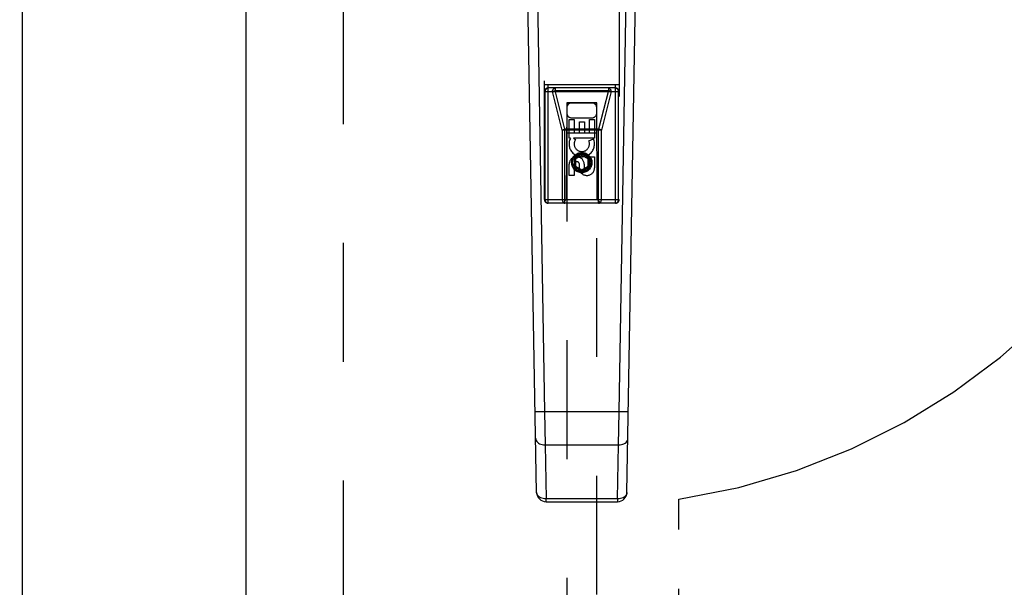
# Model space of a CAD drawing. Header units: inches. Extents: x 0 to 181, y 0 to 117.
# Tile 62 of 92: x 58.8 to 67.04, y 31.48 to 36.24. Entities that reach past the tile are written whole.
import ezdxf

# ---------------------------------------------------------------- set-up
doc = ezdxf.new("R2010")
doc.units = ezdxf.units.IN
doc.header["$LTSCALE"] = 9.946809
doc.header["$MEASUREMENT"] = 0
doc.linetypes.add('HIDDEN', pattern=[0.2, 0.1, -0.1])
doc.linetypes.add('PHANTOM', pattern=[0.8, 0.45, -0.05, 0.1, -0.05, 0.1, -0.05])
doc.layers.get('0').update_dxf_attribs({"linetype": 'CONTINUOUS'})
for name, color, linetype in [('02___PRT_ALL_AXES', 7, 'CONTINUOUS'), ('AVAILABLE_DOOR_SPACE', 7, 'CONTINUOUS'), ('DEFAULT_2', 8, 'HIDDEN'), ('DIMENSIONS', 7, 'CONTINUOUS')]:
    doc.layers.add(name, color=color, linetype=linetype)
doc.styles.get("Standard").update_dxf_attribs({"font": 'arial.ttf'})
doc.dimstyles.new('DIMSTYLE_1', dxfattribs={"dimtxt": 0.797872, "dimasz": 1.06383, "dimexe": 0.09, "dimexo": 0.07, "dimgap": 0.0375, "dimtad": 0, "dimtih": 1, "dimtoh": 1, "dimzin": 4, "dimdsep": 46, "dimtxsty": 'Standard', "dimblk": '_FILLED', "dimblk1": '_FILLED', "dimblk2": '_FILLED', "dimcen": 0.09, "dimazin": 1, "dimtfac": 1, "dimtofl": 0, "dimtmove": 0, "dimatfit": 3, "dimldrblk": '_FILLED', "dimfxl": 1, "dimtolj": 1, "dimtzin": 4, "dimarcsym": 0})

# ---------------------------------------------------------------- blocks, each defined once
blk = doc.blocks.new('_FILLED')
at = {"color": 0, "linetype": 'ByBlock'}
blk.add_solid([(0, 0), (-1, 0.2), (-1, -0.2)], dxfattribs=at)
blk = doc.blocks.new('*D13')
at = {"layer": 'DIMENSIONS', "color": 2, "linetype": 'Continuous'}
for p, q in [((55.1921, 50.0227), (53.1503, 50.0227)), ((58.8171, 50.0227), (60.9448, 50.0227))]:
    blk.add_line(p, q, dxfattribs=at)
at = {"layer": 'DIMENSIONS', "color": 2, "linetype": 'Continuous', "xscale": 1.0638297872, "yscale": 1.0638297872, "zscale": 1.0638297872}
blk.add_blockref('_FILLED', (55.1921, 50.0227), dxfattribs=at)
at = {"layer": 'DIMENSIONS', "color": 2, "linetype": 'Continuous', "xscale": 1.0638297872, "yscale": 1.0638297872, "zscale": 1.0638297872, "rotation": 180}
blk.add_blockref('_FILLED', (58.8171, 50.0227), dxfattribs=at)
at = {"layer": 'DIMENSIONS', "color": 2, "linetype": 'Continuous', "insert": (52.7513, 50.4216), "char_height": 0.79787, "width": 2.168196, "attachment_point": 3, "line_spacing_factor": 0.9}
blk.add_mtext('3.63', dxfattribs=at)

msp = doc.modelspace()

# ---------------------------------------------------------------- linework, layer by layer
at = {"color": 3, "linetype": 'Continuous'}
for p, q in [((58.8171, 66.8575), (58.8171, 8.5655)), ((60.6921, 8.5655), (60.6921, 66.8575))]:
    msp.add_line(p, q, dxfattribs=at)
at = {"color": 7, "linetype": 'Continuous'}
for p, q in [((63.1261, 32.277), (63.0539, 36.4163)), ((63.1326, 36.4177), (63.1931, 32.9533)), ((63.8162, 32.9533), (63.8767, 36.4177)), ((63.8831, 32.277), (63.9554, 36.4163)), ((63.1931, 32.9533), (63.1143, 32.9519)), ((63.8162, 32.9533), (63.1931, 32.9533)), ((63.1931, 32.9533), (63.1969, 32.6749)), ((63.8123, 32.6749), (63.8162, 32.9533)), ((63.8949, 32.9519), (63.8162, 32.9533)), ((63.1969, 32.6749), (63.8123, 32.6749)), ((63.1969, 32.6749), (63.2048, 32.2227)), ((63.8044, 32.2227), (63.8123, 32.6749)), ((63.8044, 32.2227), (63.2048, 32.2227)), ((63.2048, 32.1997), (63.2048, 32.2227)), ((63.2048, 32.1997), (63.8044, 32.1997)), ((63.8044, 32.2227), (63.8044, 32.1997))]:
    msp.add_line(p, q, dxfattribs=at)
for points in [[(63.1182, 32.7292), (63.1193, 32.7205), (63.1223, 32.7122), (63.1269, 32.7046), (63.133, 32.6975), (63.1408, 32.691), (63.15, 32.6855), (63.1605, 32.6809), (63.172, 32.6776), (63.1842, 32.6755), (63.1969, 32.6749)], [(63.8123, 32.6749), (63.8246, 32.6755), (63.8364, 32.6774), (63.8473, 32.6804), (63.8575, 32.6846), (63.8668, 32.6899), (63.8749, 32.6963), (63.8816, 32.7036), (63.8867, 32.7116), (63.8898, 32.7202), (63.891, 32.7292)], [(63.2048, 32.2227), (63.1926, 32.2233), (63.1807, 32.2252), (63.1693, 32.2284), (63.1589, 32.2328), (63.1495, 32.2383), (63.1415, 32.2448), (63.135, 32.2521), (63.1302, 32.26), (63.1272, 32.2684), (63.1261, 32.277)], [(63.8831, 32.277), (63.882, 32.2684), (63.879, 32.26), (63.8742, 32.2521), (63.8678, 32.2448), (63.8597, 32.2383), (63.8504, 32.2328), (63.8399, 32.2284), (63.8285, 32.2252), (63.8166, 32.2233), (63.8044, 32.2227)]]:
    msp.add_lwpolyline(points, dxfattribs=at)
for centre, start, end in [((63.2048, 32.2784), 181, 270), ((63.8044, 32.2784), 270, 359)]:
    msp.add_arc(centre, 0.0787, start, end, dxfattribs=at)
at = {"layer": '02___PRT_ALL_AXES', "color": 8, "linetype": 'HIDDEN'}
for p, q in [((63.398, 35.4011), (63.4405, 35.4011)), ((63.398, 35.245), (63.398, 35.4011)), ((63.4405, 35.4011), (63.4405, 35.2876)), ((63.5688, 35.4011), (63.6113, 35.4011)), ((63.5688, 35.2876), (63.5688, 35.4011)), ((63.6113, 35.4011), (63.6113, 35.245)), ((63.4839, 35.3798), (63.5264, 35.3798)), ((63.4839, 35.2876), (63.4839, 35.3798)), ((63.5264, 35.3798), (63.5264, 35.2876)), ((63.4103, 35.245), (63.398, 35.245)), ((63.4085, 35.2415), (63.4103, 35.245)), ((63.6113, 35.245), (63.4337, 35.245)), ((63.4337, 35.245), (63.4522, 35.232)), ((63.4405, 35.2876), (63.4839, 35.2876)), ((63.5264, 35.2876), (63.5688, 35.2876)), ((63.5632, 35.2206), (63.6023, 35.2375)), ((63.5688, 35.0887), (63.6113, 35.0887)), ((63.5688, 34.9963), (63.5688, 35.0887)), ((63.6113, 35.0887), (63.6113, 34.9963)), ((63.398, 34.9324), (63.398, 35.0248)), ((63.4405, 35.0248), (63.4405, 34.9324)), ((63.484, 34.9825), (63.484, 35.0288)), ((63.525, 35.0248), (63.525, 34.9963)), ((63.4405, 34.9324), (63.398, 34.9324))]:
    msp.add_line(p, q, dxfattribs=at)
msp.add_circle((63.5046, 35.039), 0.085, dxfattribs=at)
for centre, radius, start, end in [((63.5045, 35.1952), 0.1065, 154.26362, 23.40274), ((63.5045, 35.1952), 0.0639, 144.88948, 23.40261), ((63.4615, 35.0248), 0.0635, 0, 180), ((63.4624, 35.0248), 0.0219, 10.307, 180), ((63.5469, 34.9962), 0.0644, 192.29948, 0.07752), ((63.5469, 34.9963), 0.0219, 179.90115, 360)]:
    msp.add_arc(centre, radius, start, end, dxfattribs=at)
at = {"layer": 'AVAILABLE_DOOR_SPACE', "color": 4, "linetype": 'PHANTOM'}
msp.add_line((64.3171, 9.5865), (64.3171, 32.2213), dxfattribs=at)
msp.add_arc((63.5046, 37.7115), 5.55, 278.41815, 360, dxfattribs=at)
at = {"layer": 'DEFAULT_2', "color": 8, "linetype": 'HIDDEN'}
for p, q in [((61.5046, 66.1965), (61.5046, 9.2265)), ((63.1921, 34.729), (63.1921, 36.5865)), ((63.2221, 34.699), (63.2221, 36.5865)), ((63.7871, 34.699), (63.7871, 36.5865)), ((63.8171, 36.5865), (63.8171, 34.729)), ((63.1921, 35.694), (63.8171, 35.694)), ((63.1921, 35.634), (63.8171, 35.634)), ((63.199, 34.729), (63.199, 35.634)), ((63.7871, 35.664), (63.2221, 35.664)), ((63.3406, 35.3115), (63.2592, 35.634)), ((63.2823, 35.664), (63.2823, 35.6427)), ((63.2823, 35.6427), (63.7269, 35.6427)), ((63.3637, 35.3202), (63.2823, 35.6427)), ((63.7269, 35.6427), (63.6455, 35.3202)), ((63.75, 35.634), (63.6686, 35.3115)), ((63.7269, 35.664), (63.7269, 35.6427)), ((63.8102, 35.634), (63.8102, 34.729)), ((63.3781, 35.539), (63.3746, 34.729)), ((63.3781, 35.539), (63.6311, 35.539)), ((63.6296, 35.5408), (63.3796, 35.5408)), ((63.3796, 35.5408), (63.3796, 9.539)), ((63.6296, 35.5377), (63.3796, 35.5377)), ((63.6296, 9.539), (63.6296, 35.5408)), ((63.6346, 34.729), (63.6311, 35.539)), ((63.4196, 35.414), (63.5896, 35.414)), ((63.6686, 35.3115), (63.3406, 35.3115)), ((63.3406, 35.3115), (63.3406, 34.729)), ((63.6455, 35.3202), (63.3637, 35.3202)), ((63.3637, 34.699), (63.3637, 35.3202)), ((63.6455, 34.699), (63.6455, 35.3202)), ((63.6686, 34.729), (63.6686, 35.3115)), ((63.377, 35.289), (63.6322, 35.289)), ((63.5046, 35.1114), (63.4421, 35.0754)), ((63.4421, 35.0754), (63.4521, 35.0696)), ((63.4421, 35.0754), (63.4421, 35.0032)), ((63.5046, 35.0999), (63.4521, 35.0696)), ((63.4521, 35.0696), (63.4521, 35.009)), ((63.5671, 35.0754), (63.5046, 35.1114)), ((63.5046, 35.1114), (63.5046, 35.0999)), ((63.5571, 35.0696), (63.5046, 35.0999)), ((63.5671, 35.0754), (63.5571, 35.0696)), ((63.5571, 35.009), (63.5571, 35.0696)), ((63.5671, 35.0032), (63.5671, 35.0754)), ((63.4421, 35.0032), (63.4521, 35.009)), ((63.4421, 35.0032), (63.5046, 34.9671)), ((63.4521, 35.009), (63.5046, 34.9787)), ((63.5046, 34.9787), (63.5571, 35.009)), ((63.5046, 34.9671), (63.5671, 35.0032)), ((63.5046, 34.9671), (63.5046, 34.9787)), ((63.5671, 35.0032), (63.5571, 35.009)), ((63.1921, 34.729), (63.8171, 34.729)), ((63.3746, 34.729), (63.3446, 34.699)), ((63.6346, 34.729), (63.6646, 34.699)), ((63.7871, 34.699), (63.2221, 34.699))]:
    msp.add_line(p, q, dxfattribs=at)
for points in [[(63.199, 35.634), (63.1993, 35.6387), (63.2002, 35.6432), (63.2015, 35.6476), (63.2034, 35.6516), (63.2058, 35.6552), (63.2085, 35.6582), (63.2116, 35.6607), (63.215, 35.6625), (63.2185, 35.6636), (63.2221, 35.664)], [(63.2592, 35.634), (63.2595, 35.6387), (63.2603, 35.6432), (63.2617, 35.6476), (63.2636, 35.6516), (63.266, 35.6552), (63.2687, 35.6582), (63.2718, 35.6607), (63.2752, 35.6625), (63.2787, 35.6636), (63.2823, 35.664)], [(63.2592, 35.634), (63.2622, 35.6356), (63.2656, 35.6373), (63.2694, 35.6388), (63.2735, 35.6403), (63.2779, 35.6416), (63.2823, 35.6427)], [(63.7269, 35.664), (63.7306, 35.6636), (63.7341, 35.6625), (63.7374, 35.6607), (63.7405, 35.6582), (63.7433, 35.6552), (63.7456, 35.6516), (63.7475, 35.6476), (63.7489, 35.6432), (63.7498, 35.6387), (63.75, 35.634)], [(63.75, 35.634), (63.7471, 35.6356), (63.7437, 35.6373), (63.7398, 35.6388), (63.7357, 35.6403), (63.7314, 35.6416), (63.7269, 35.6427)], [(63.7871, 35.664), (63.7907, 35.6636), (63.7943, 35.6625), (63.7976, 35.6607), (63.8007, 35.6582), (63.8035, 35.6552), (63.8058, 35.6516), (63.8077, 35.6476), (63.8091, 35.6432), (63.8099, 35.6387), (63.8102, 35.634)], [(63.3406, 35.3115), (63.3436, 35.3132), (63.347, 35.3148), (63.3508, 35.3164), (63.355, 35.3178), (63.3593, 35.3191), (63.3637, 35.3202)], [(63.6686, 35.3115), (63.6656, 35.3132), (63.6622, 35.3148), (63.6584, 35.3164), (63.6543, 35.3178), (63.6499, 35.3191), (63.6455, 35.3202)], [(63.2221, 34.699), (63.2185, 34.6993), (63.215, 34.7004), (63.2116, 34.7022), (63.2085, 34.7047), (63.2058, 34.7078), (63.2034, 34.7113), (63.2015, 34.7154), (63.2002, 34.7197), (63.1993, 34.7243), (63.199, 34.729)], [(63.3406, 34.729), (63.3409, 34.7243), (63.3418, 34.7197), (63.3431, 34.7153), (63.345, 34.7113), (63.3474, 34.7078), (63.3501, 34.7047), (63.3532, 34.7022), (63.3566, 34.7004), (63.3601, 34.6993), (63.3637, 34.699)], [(63.6455, 34.699), (63.6491, 34.6993), (63.6527, 34.7004), (63.656, 34.7022), (63.6591, 34.7047), (63.6619, 34.7078), (63.6642, 34.7113), (63.6661, 34.7154), (63.6675, 34.7197), (63.6683, 34.7243), (63.6686, 34.729)], [(63.8102, 34.729), (63.8099, 34.7243), (63.8091, 34.7197), (63.8077, 34.7153), (63.8058, 34.7113), (63.8034, 34.7078), (63.8007, 34.7047), (63.7976, 34.7022), (63.7943, 34.7004), (63.7907, 34.6993), (63.7871, 34.699)]]:
    msp.add_lwpolyline(points, dxfattribs=at)
for radius in [0.0845, 0.0745]:
    msp.add_circle((63.5046, 35.039), radius, dxfattribs=at)
for centre, radius, start, end in [((63.2221, 35.634), 0.03, 90, 180), ((63.7871, 35.634), 0.03, 0, 90), ((63.4196, 35.499), 0.04, 90, 180), ((63.5896, 35.499), 0.04, 0, 90), ((63.4196, 35.454), 0.04, 180, 270), ((63.5896, 35.454), 0.04, 270, 360), ((63.2221, 34.729), 0.03, 180, 270), ((63.7871, 34.729), 0.03, 270, 360)]:
    msp.add_arc(centre, radius, start, end, dxfattribs=at)

# ---------------------------------------------------------------- dimensions: what is measured, and where the dimension line sits
at = {"layer": 'DIMENSIONS', "color": 2, "linetype": 'Continuous'}
dim = msp.add_linear_dim(base=(58.8171183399, 50.0226501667), p1=(55.1921183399, 65.8364675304), p2=(58.8171183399, 8.5654675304), dimstyle='DIMSTYLE_1', dxfattribs=at)
dim.commit()
dim.dimension.update_dxf_attribs({"geometry": '*D13', "text_midpoint": (51.6662011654, 50.0181995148), "dimtype": 160})

doc.saveas('drawing.dxf')
